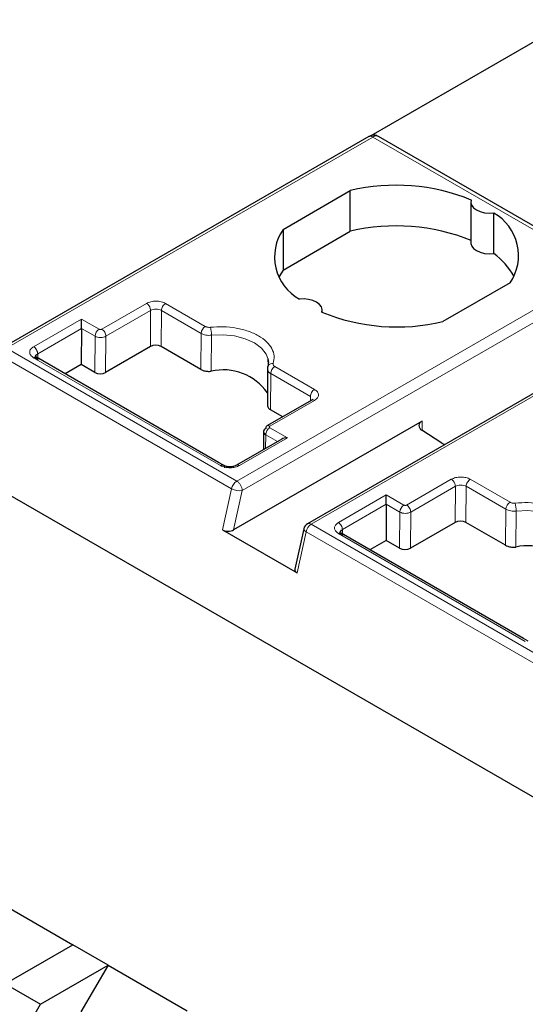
# Model space of a CAD drawing. Header units: millimetres. Extents: x 5 to 418, y 2 to 292.
# Tile 41 of 48: x 356.88 to 361.5, y 141.72 to 150.72. Entities that reach past the tile are written whole.
import ezdxf

# ---------------------------------------------------------------- set-up
doc = ezdxf.new("R2010")
doc.units = ezdxf.units.MM

msp = doc.modelspace()

# ---------------------------------------------------------------- linework, layer by layer
at = {"color": 7, "linetype": 'Continuous', "lineweight": 25}
for p, q in [((361.9224, 150.7208), (360.0842, 149.6596)), ((360.0669, 149.6519), (356.7212, 147.7205)), ((362.258, 148.4392), (360.1544, 149.6536)), ((359.2829, 148.8042), (359.8967, 149.1585)), ((359.8967, 148.787), (359.8967, 149.1585)), ((360.9987, 149.0528), (360.9987, 148.6813)), ((361.2081, 148.5822), (361.2081, 148.9538)), ((359.2829, 148.8042), (359.2829, 148.4327)), ((359.2829, 148.4327), (359.8967, 148.787)), ((359.2829, 148.4327), (359.2471, 148.3741)), ((361.3568, 148.3156), (360.7431, 147.9613)), ((359.641, 148.0456), (359.641, 148.067)), ((357.4417, 147.8987), (357.4417, 147.9842)), ((362.8511, 148.0446), (359.5055, 146.1132)), ((357.4417, 147.8987), (357.4392, 147.5684)), ((358.0703, 147.7327), (357.662, 147.4969)), ((358.5309, 147.524), (358.1693, 147.7327)), ((357.0307, 147.6337), (357.0205, 147.6386)), ((358.6945, 146.6732), (357.0293, 147.6345)), ((359.1445, 147.6227), (359.1475, 147.5611)), ((357.4392, 147.5684), (357.2915, 147.4831)), ((357.563, 147.4969), (357.4392, 147.5684)), ((359.1401, 147.5211), (359.1393, 147.1895)), ((359.5447, 147.2443), (359.1355, 147.0081)), ((359.5535, 147.2487), (359.5439, 147.2439)), ((359.1403, 147.2103), (359.1393, 147.2024)), ((359.28, 147.0915), (359.169, 147.1556)), ((360.5541, 147.052), (358.8313, 146.0575)), ((359.2701, 146.8858), (358.8578, 146.6478)), ((359.1041, 146.9567), (359.1029, 146.7893)), ((360.7346, 146.8504), (360.5503, 146.9686)), ((364.4839, 141.9305), (356.1312, 146.7524)), ((358.7385, 146.6478), (358.6945, 146.6732)), ((360.226, 146.2914), (360.226, 146.3769)), ((360.226, 146.2914), (360.2235, 145.9611)), ((360.8546, 146.1254), (360.4462, 145.8896)), ((361.3151, 145.9167), (360.9536, 146.1254)), ((358.7303, 146.0563), (359.4109, 145.6634)), ((359.4721, 146.0675), (359.3915, 145.6967)), ((359.8149, 146.0264), (359.8047, 146.0313)), ((361.4787, 145.0659), (359.8136, 146.0272)), ((360.2235, 145.9611), (360.0758, 145.8758)), ((360.3472, 145.8896), (360.2235, 145.9611)), ((361.5228, 145.0405), (361.4787, 145.0659)), ((356.6385, 142.6835), (357.3624, 142.2656)), ((356.7437, 141.9085), (357.3624, 142.2656)), ((357.6841, 142.0799), (357.3624, 142.2656)), ((357.0654, 141.7227), (357.6841, 142.0799)), ((357.6841, 142.0799), (357.4367, 141.6512)), ((357.6841, 142.0799), (358.408, 141.662)), ((356.7437, 141.9085), (357.0654, 141.7227)), ((356.8223, 141.2966), (357.0654, 141.7227))]:
    msp.add_line(p, q, dxfattribs=at)
at = {"color": 7, "linetype": 'Continuous', "lineweight": 18}
for p, q in [((360.1019, 149.6484), (356.7562, 147.7171)), ((360.1019, 149.6484), (362.2055, 148.434)), ((358.8599, 146.5027), (362.2055, 148.434)), ((358.9094, 146.4169), (362.255, 148.3483)), ((357.6273, 147.8913), (358.0357, 148.1271)), ((357.6645, 147.827), (358.0728, 148.0628)), ((358.0703, 147.7327), (358.0728, 148.0628)), ((358.1693, 147.7327), (358.1718, 148.0631)), ((358.1718, 148.0631), (358.535, 147.8535)), ((358.2089, 148.1271), (358.5721, 147.9174)), ((357.0039, 147.7314), (357.4417, 147.9842)), ((357.4417, 147.9842), (357.6026, 147.8913)), ((362.8861, 148.0411), (359.5405, 146.1098)), ((357.041, 147.6671), (357.4417, 147.8987)), ((357.4417, 147.8987), (357.5655, 147.8274)), ((357.5655, 147.8274), (357.563, 147.4969)), ((357.662, 147.4969), (357.6645, 147.827)), ((358.535, 147.8535), (358.5309, 147.524)), ((358.6256, 147.5074), (358.629, 147.8364)), ((358.8599, 146.5027), (356.7562, 147.7171)), ((356.7087, 147.6482), (358.8123, 146.4338)), ((358.7115, 146.6456), (357.0039, 147.6314)), ((357.0413, 147.6276), (357.041, 147.6671)), ((359.2069, 147.5509), (359.5701, 147.3413)), ((359.169, 147.1556), (359.1698, 147.487)), ((359.1698, 147.487), (359.533, 147.2774)), ((359.5327, 147.2374), (359.533, 147.2774)), ((359.5701, 147.2413), (359.1618, 147.0055)), ((359.1618, 146.9912), (359.3226, 146.8984)), ((360.5541, 146.9662), (360.5541, 147.052)), ((359.3226, 146.8984), (358.8848, 146.6456)), ((359.1237, 146.8013), (359.1247, 146.9273)), ((359.1247, 146.9273), (359.2332, 146.8645)), ((358.8123, 146.4338), (358.7303, 146.0563)), ((360.4116, 146.284), (360.8199, 146.5198)), ((360.4487, 146.2197), (360.8571, 146.4555)), ((360.8546, 146.1254), (360.8571, 146.4555)), ((360.9536, 146.1254), (360.9561, 146.4558)), ((360.9561, 146.4558), (361.3192, 146.2462)), ((360.9932, 146.5198), (361.3564, 146.3101)), ((358.8313, 146.0575), (358.9094, 146.4169)), ((359.7881, 146.1241), (360.226, 146.3769)), ((360.226, 146.3769), (360.3868, 146.284)), ((359.8252, 146.0598), (360.226, 146.2914)), ((360.226, 146.2914), (360.3497, 146.2201)), ((360.3497, 146.2201), (360.3472, 145.8896)), ((360.4462, 145.8896), (360.4487, 146.2197)), ((361.3192, 146.2462), (361.3151, 145.9167)), ((361.4099, 145.9001), (361.4132, 146.2291)), ((361.6441, 144.8953), (359.5405, 146.1098)), ((359.4109, 145.6634), (359.4929, 146.0409)), ((359.4929, 146.0409), (361.5965, 144.8265)), ((361.4958, 145.0383), (359.7881, 146.0241)), ((359.8255, 146.0203), (359.8252, 146.0598))]:
    msp.add_line(p, q, dxfattribs=at)
at = {"color": 7, "linetype": 'Continuous', "lineweight": 25, "flags": 128}
for points in [[(361.0021, 149.0727), (360.9989, 149.048), (361.0062, 149.0236), (361.0236, 149.0009), (361.05, 148.9814), (361.0838, 148.9661), (361.123, 148.9561), (361.1653, 148.9519), (361.2081, 148.9538)], [(360.9987, 148.6813), (360.9989, 148.6764), (361.0062, 148.652), (361.0236, 148.6294), (361.05, 148.6098), (361.0838, 148.5946), (361.123, 148.5846), (361.1653, 148.5804), (361.2081, 148.5822)], [(359.6376, 148.0471), (359.6408, 148.0718), (359.6336, 148.0962), (359.6162, 148.1189), (359.5898, 148.1384), (359.556, 148.1537), (359.5167, 148.1637), (359.4744, 148.1679), (359.4317, 148.166)], [(359.1447, 147.6225), (359.1481, 147.6021), (359.1487, 147.5884)]]:
    msp.add_lwpolyline(points, dxfattribs=at)
at = {"color": 7, "linetype": 'Continuous', "lineweight": 18, "flags": 128}
for points in [[(358.629, 147.8364), (358.7351, 147.8406), (358.8397, 147.8298), (358.9368, 147.8048), (359.0206, 147.767), (359.0861, 147.7186), (359.1294, 147.6626), (359.1447, 147.6225)], [(361.4132, 146.2291), (361.5193, 146.2333), (361.624, 146.2225), (361.721, 146.1975), (361.8048, 146.1597), (361.8703, 146.1113), (361.9136, 146.0553), (361.9289, 146.0152)], [(359.4929, 146.0409), (359.4841, 146.0467), (359.4776, 146.0527), (359.4734, 146.0587), (359.4718, 146.0645), (359.4721, 146.0675)]]:
    msp.add_lwpolyline(points, dxfattribs=at)
at = {"color": 7, "linetype": 'Continuous', "lineweight": 18}
for centre, radius, start, end in [((360.0814, 149.6198), 0.0352, 54.38241, 114.30713), ((360.1326, 149.6056), 0.0527, 65.65152, 125.65894), ((357.6462, 147.8233), 0.0808, 122.62937, 177.08194), ((358.6157, 147.8494), 0.0808, 122.62937, 177.08194), ((358.3558, 147.8363), 0.2732, 0.02414, 15.44601), ((359.1845, 147.5312), 0.0475, 80.37363, 142.44394), ((359.2505, 147.4829), 0.0808, 122.62937, 177.08194), ((359.1464, 146.9841), 0.0264, 54.38183, 114.31395), ((358.9195, 146.4106), 0.1097, 122.93105, 167.79085), ((358.8849, 146.5642), 0.1493, 240.8731, 279.4195), ((358.8084, 146.4135), 0.101, 1.95745, 31.14194), ((360.4304, 146.216), 0.0808, 122.62937, 177.08194), ((361.3999, 146.2421), 0.0808, 122.62937, 177.08194), ((361.1401, 146.229), 0.2732, 0.02414, 15.44601), ((359.6001, 146.0177), 0.1097, 122.93105, 167.79085), ((359.52, 146.0811), 0.0352, 54.38196, 114.31303)]:
    msp.add_arc(centre, radius, start, end, dxfattribs=at)
at = {"color": 7, "linetype": 'Continuous', "lineweight": 25}
for centre, radius, start, end in [((360.3161, 147.3997), 1.8081, 67.7032, 103.41394), ((360.9896, 148.5664), 0.4447, 325.66484, 60.5746), ((359.6501, 148.5534), 0.4447, 145.66484, 240.5746), ((360.3161, 147.0282), 1.8081, 67.7032, 103.41394), ((360.8443, 148.0737), 0.6253, 28.71941, 54.42044), ((360.3236, 149.7201), 1.8081, 247.7032, 283.41394), ((358.7364, 147.0265), 0.4935, 35.19995, 102.96385), ((359.175, 147.541), 0.0341, 145.74923, 180.15416), ((359.1509, 146.9867), 0.0264, 125.69804, 185.62038), ((360.5696, 147.0095), 0.0453, 110.12946, 244.6761), ((361.0761, 147.3833), 0.6329, 237.3511, 239.81658), ((359.5405, 146.0526), 0.07, 120.0008, 167.74556), ((361.5206, 145.4192), 0.4935, 35.19995, 102.96385)]:
    msp.add_arc(centre, radius, start, end, dxfattribs=at)
for centre, major_axis, ratio, start_param, end_param in [((358.1198, 147.7041), (0.07, 0), 0.577288, 0.78536, 2.356156), ((357.6125, 147.5255), (0.07, 0), 0.577288, 3.926953, 5.497749), ((359.3226, 146.8555), (0.0742, 0), 0.577382, 1.570796, 2.356113), ((360.9041, 146.0968), (0.07, 0), 0.577288, 0.78536, 2.356156), ((358.7818, 146.0861), (0.0714, 0.0024), 0.576389, 3.88756, 5.458357), ((360.3967, 145.9182), (0.07, 0), 0.577288, 3.926953, 5.497749), ((359.4624, 145.6932), (0.0714, 0.0024), 0.576389, 2.996668, 3.88756)]:
    msp.add_ellipse(centre, major_axis=major_axis, ratio=ratio, start_param=start_param, end_param=end_param, dxfattribs=at)
for points, knots in [([(360.1536, 149.6525), (360.1487, 149.6556), (360.1353, 149.6638), (360.1099, 149.6659), (360.0855, 149.6614), (360.0721, 149.6546), (360.0669, 149.6519)], [0, 0, 0, 0, 0.189356, 0.507617, 0.805891, 1, 1, 1, 1]), ([(357.041, 147.6104), (357.0353, 147.6145), (357.0238, 147.6227), (357.0189, 147.6386), (357.0238, 147.6546), (357.0353, 147.663), (357.041, 147.6671)], [0, 0, 0, 0, 0.25, 0.5, 0.75, 1, 1, 1, 1]), ([(358.5309, 147.524), (358.5376, 147.5206), (358.5532, 147.5128), (358.5844, 147.5063), (358.6103, 147.5058), (358.6238, 147.5072), (358.6256, 147.5074)], [0, 0, 0, 0, 0.257561, 0.600749, 0.943939, 1, 1, 1, 1]), ([(359.1409, 147.5409), (359.1399, 147.536), (359.1379, 147.5263), (359.1428, 147.5117), (359.153, 147.4981), (359.1642, 147.4907), (359.1698, 147.487)], [0, 0, 0, 0, 0.249897, 0.499845, 0.749871, 1, 1, 1, 1]), ([(359.1433, 147.5535), (359.1417, 147.5481), (359.1386, 147.5372), (359.1396, 147.5262), (359.1402, 147.5207)], [0, 0, 0, 0, 0.4997487, 1, 1, 1, 1]), ([(359.1403, 147.1901), (359.1418, 147.1851), (359.1451, 147.1733), (359.1582, 147.1621), (359.1677, 147.1564), (359.169, 147.1556)], [0, 0, 0, 0, 0.392443, 0.914714, 1, 1, 1, 1]), ([(358.8585, 146.6482), (358.8497, 146.6442), (358.8319, 146.636), (358.7977, 146.6326), (358.7636, 146.6362), (358.746, 146.6444), (358.7372, 146.6485)], [0, 0, 0, 0, 0.249894, 0.499959, 0.750028, 1, 1, 1, 1]), ([(359.8252, 146.0031), (359.8195, 146.0072), (359.808, 146.0154), (359.8031, 146.0313), (359.808, 146.0473), (359.8195, 146.0557), (359.8252, 146.0598)], [0, 0, 0, 0, 0.25, 0.5, 0.75, 1, 1, 1, 1]), ([(361.3151, 145.9167), (361.3218, 145.9133), (361.3375, 145.9055), (361.3686, 145.899), (361.3945, 145.8985), (361.408, 145.8999), (361.4099, 145.9001)], [0, 0, 0, 0, 0.257561, 0.600749, 0.943939, 1, 1, 1, 1])]:
    msp.add_open_spline(points, degree=3, knots=knots, dxfattribs=at)
at = {"color": 7, "linetype": 'Continuous', "lineweight": 18}
for points, knots in [([(358.0357, 148.1271), (358.0482, 148.1328), (358.0733, 148.1443), (358.1221, 148.1496), (358.1621, 148.145), (358.1909, 148.1364), (358.2029, 148.1302), (358.2089, 148.1271)], [0, 0, 0, 0, 0.246652, 0.497432, 0.748326, 0.872813, 1, 1, 1, 1]), ([(358.0357, 148.1271), (358.0404, 148.1238), (358.0476, 148.1188), (358.0562, 148.1084), (358.0621, 148.0995), (358.0669, 148.0898), (358.0716, 148.0772), (358.0723, 148.0685), (358.0728, 148.0628)], [0, 0, 0, 0, 0.239458, 0.368363, 0.500003, 0.631642, 0.760545, 1, 1, 1, 1]), ([(358.0728, 148.0628), (358.0801, 148.0661), (358.0945, 148.0727), (358.1223, 148.0756), (358.1501, 148.0729), (358.1646, 148.0664), (358.1718, 148.0631)], [0, 0, 0, 0, 0.25, 0.5, 0.75, 1, 1, 1, 1]), ([(357.6026, 147.8913), (357.6041, 147.8906), (357.6071, 147.8892), (357.6123, 147.8884), (357.6169, 147.8883), (357.6207, 147.8888), (357.6243, 147.8898), (357.6263, 147.8908), (357.6273, 147.8913)], [0, 0, 0, 0, 0.211675, 0.42354, 0.568683, 0.707806, 0.848995, 1, 1, 1, 1]), ([(358.5721, 147.9174), (358.575, 147.9159), (358.5809, 147.913), (358.5922, 147.9099), (358.6052, 147.9081), (358.6145, 147.9087), (358.6191, 147.9091)], [0, 0, 0, 0, 0.226235, 0.455238, 0.726261, 1, 1, 1, 1]), ([(358.6191, 147.9091), (358.6587, 147.9119), (358.738, 147.9174), (358.8565, 147.904), (358.9666, 147.8763), (359.0609, 147.8332), (359.1356, 147.7787), (359.1837, 147.7152), (359.207, 147.6467), (359.1973, 147.601), (359.1925, 147.5781)], [0, 0, 0, 0, 0.12495, 0.249998, 0.3749, 0.499998, 0.6249, 0.749998, 0.87495, 1, 1, 1, 1]), ([(357.5655, 147.8274), (357.5727, 147.8241), (357.5872, 147.8175), (357.615, 147.8146), (357.6428, 147.8173), (357.6572, 147.8238), (357.6645, 147.827)], [0, 0, 0, 0, 0.25, 0.5, 0.75, 1, 1, 1, 1]), ([(358.535, 147.8535), (358.5415, 147.8502), (358.5544, 147.8437), (358.5781, 147.8377), (358.6035, 147.8348), (358.6205, 147.8359), (358.629, 147.8364)], [0, 0, 0, 0, 0.249938, 0.499895, 0.749908, 1, 1, 1, 1]), ([(357.0039, 147.6314), (356.9938, 147.6388), (356.9736, 147.6534), (356.9651, 147.6816), (356.9739, 147.7097), (356.9939, 147.7242), (357.0039, 147.7314)], [0, 0, 0, 0, 0.250702, 0.501921, 0.753026, 1, 1, 1, 1]), ([(359.1925, 147.5781), (359.192, 147.5759), (359.191, 147.5716), (359.1929, 147.5645), (359.1976, 147.5572), (359.2038, 147.553), (359.2069, 147.5509)], [0, 0, 0, 0, 0.221512, 0.444566, 0.720912, 1, 1, 1, 1]), ([(359.5701, 147.3413), (359.5802, 147.334), (359.6004, 147.3193), (359.6089, 147.2911), (359.6001, 147.263), (359.5801, 147.2485), (359.5701, 147.2413)], [0, 0, 0, 0, 0.250702, 0.501921, 0.753026, 1, 1, 1, 1]), ([(359.1618, 147.0055), (359.1605, 147.0047), (359.1581, 147.003), (359.1567, 147), (359.1565, 146.9974), (359.1573, 146.9951), (359.159, 146.993), (359.1608, 146.9919), (359.1618, 146.9912)], [0, 0, 0, 0, 0.20807, 0.416323, 0.563399, 0.704169, 0.847021, 1, 1, 1, 1]), ([(358.8848, 146.6456), (358.8723, 146.6399), (358.8472, 146.6283), (358.7983, 146.6231), (358.7584, 146.6277), (358.7296, 146.6362), (358.7176, 146.6425), (358.7115, 146.6456)], [0, 0, 0, 0, 0.246652, 0.497432, 0.748326, 0.872813, 1, 1, 1, 1]), ([(358.8848, 146.6456), (358.8801, 146.6477), (358.8729, 146.651), (358.8642, 146.6507), (358.8604, 146.6491), (358.8585, 146.6482)], [0, 0, 0, 0, 0.478914, 0.736722, 1, 1, 1, 1]), ([(360.8199, 146.5198), (360.8324, 146.5255), (360.8575, 146.537), (360.9064, 146.5423), (360.9463, 146.5377), (360.9751, 146.5291), (360.9871, 146.5229), (360.9932, 146.5198)], [0, 0, 0, 0, 0.246652, 0.497432, 0.748326, 0.872813, 1, 1, 1, 1]), ([(360.8199, 146.5198), (360.8246, 146.5165), (360.8318, 146.5115), (360.8404, 146.5011), (360.8464, 146.4922), (360.8512, 146.4825), (360.8558, 146.4699), (360.8566, 146.4611), (360.8571, 146.4555)], [0, 0, 0, 0, 0.239458, 0.368363, 0.500003, 0.631642, 0.760545, 1, 1, 1, 1]), ([(360.8571, 146.4555), (360.8643, 146.4588), (360.8787, 146.4654), (360.9066, 146.4683), (360.9344, 146.4656), (360.9488, 146.4591), (360.9561, 146.4558)], [0, 0, 0, 0, 0.25, 0.5, 0.75, 1, 1, 1, 1]), ([(360.3868, 146.284), (360.3883, 146.2833), (360.3914, 146.2819), (360.3965, 146.2811), (360.4011, 146.281), (360.4049, 146.2815), (360.4085, 146.2825), (360.4105, 146.2835), (360.4116, 146.284)], [0, 0, 0, 0, 0.211675, 0.42354, 0.568683, 0.707806, 0.848995, 1, 1, 1, 1]), ([(361.3564, 146.3101), (361.3593, 146.3086), (361.3651, 146.3057), (361.3764, 146.3026), (361.3894, 146.3008), (361.3987, 146.3014), (361.4034, 146.3018)], [0, 0, 0, 0, 0.226235, 0.455238, 0.726261, 1, 1, 1, 1]), ([(361.4034, 146.3018), (361.443, 146.3046), (361.5222, 146.3101), (361.6408, 146.2967), (361.7508, 146.269), (361.8452, 146.2259), (361.9199, 146.1714), (361.9679, 146.1079), (361.9912, 146.0394), (361.9816, 145.9937), (361.9767, 145.9708)], [0, 0, 0, 0, 0.12495, 0.249998, 0.3749, 0.499998, 0.6249, 0.749998, 0.87495, 1, 1, 1, 1]), ([(360.3497, 146.2201), (360.3569, 146.2168), (360.3714, 146.2102), (360.3992, 146.2073), (360.427, 146.21), (360.4415, 146.2165), (360.4487, 146.2197)], [0, 0, 0, 0, 0.25, 0.5, 0.75, 1, 1, 1, 1]), ([(361.3192, 146.2462), (361.3257, 146.2429), (361.3386, 146.2364), (361.3624, 146.2304), (361.3877, 146.2275), (361.4047, 146.2286), (361.4132, 146.2291)], [0, 0, 0, 0, 0.249938, 0.499895, 0.749908, 1, 1, 1, 1]), ([(359.7881, 146.0241), (359.778, 146.0314), (359.7579, 146.0461), (359.7493, 146.0743), (359.7581, 146.1024), (359.7782, 146.1169), (359.7881, 146.1241)], [0, 0, 0, 0, 0.250702, 0.501921, 0.753026, 1, 1, 1, 1])]:
    msp.add_open_spline(points, degree=3, knots=knots, dxfattribs=at)
for points in [[(358.2089, 148.1271), (358.2041, 148.1236), (358.1944, 148.1168), (358.1822, 148.0999), (358.1736, 148.0809), (358.1724, 148.0691), (358.1718, 148.0631)], [(357.6273, 147.8913), (357.6322, 147.8879), (357.6419, 147.881), (357.6542, 147.864), (357.6628, 147.8449), (357.6639, 147.833), (357.6645, 147.827)], [(357.0039, 147.7314), (357.0087, 147.728), (357.0185, 147.7211), (357.0307, 147.7041), (357.0393, 147.685), (357.0404, 147.6731), (357.041, 147.6671)], [(359.5701, 147.3413), (359.5653, 147.3379), (359.5556, 147.331), (359.5434, 147.3141), (359.5348, 147.2951), (359.5336, 147.2833), (359.533, 147.2774)], [(359.5701, 147.2413), (359.5652, 147.2435), (359.5554, 147.248), (359.5477, 147.2453), (359.5439, 147.2439)], [(359.1618, 146.9912), (359.1569, 146.9878), (359.1473, 146.981), (359.135, 146.9641), (359.1264, 146.9451), (359.1252, 146.9332), (359.1247, 146.9273)], [(358.8949, 146.4657), (358.8925, 146.4696), (358.8876, 146.4774), (358.8789, 146.4876), (358.8696, 146.4964), (358.8631, 146.5006), (358.8599, 146.5027)], [(360.9932, 146.5198), (360.9883, 146.5163), (360.9787, 146.5095), (360.9664, 146.4926), (360.9578, 146.4736), (360.9566, 146.4618), (360.9561, 146.4558)], [(360.4116, 146.284), (360.4164, 146.2806), (360.4262, 146.2737), (360.4384, 146.2567), (360.447, 146.2376), (360.4481, 146.2257), (360.4487, 146.2197)], [(359.7881, 146.1241), (359.793, 146.1207), (359.8027, 146.1138), (359.815, 146.0968), (359.8236, 146.0776), (359.8247, 146.0658), (359.8252, 146.0598)]]:
    msp.add_open_spline(points, degree=3, dxfattribs=at)
at = {"color": 7, "linetype": 'Continuous', "lineweight": 25}
for points in [[(357.0039, 147.6314), (357.0087, 147.6336), (357.0184, 147.6379), (357.0306, 147.6351), (357.0392, 147.6261), (357.0404, 147.6156), (357.041, 147.6104)], [(359.1246, 146.9841), (359.1189, 146.98), (359.1074, 146.9717), (359.1025, 146.9558), (359.1074, 146.9398), (359.1189, 146.9315), (359.1247, 146.9273)], [(358.7115, 146.6456), (358.7164, 146.6478), (358.726, 146.6521), (358.7383, 146.6493), (358.7469, 146.6403), (358.7481, 146.6298), (358.7487, 146.6245)], [(359.7881, 146.0241), (359.7929, 146.0263), (359.8026, 146.0306), (359.8148, 146.0278), (359.8234, 146.0188), (359.8246, 146.0083), (359.8252, 146.0031)]]:
    msp.add_open_spline(points, degree=3, dxfattribs=at)

doc.saveas('drawing.dxf')
